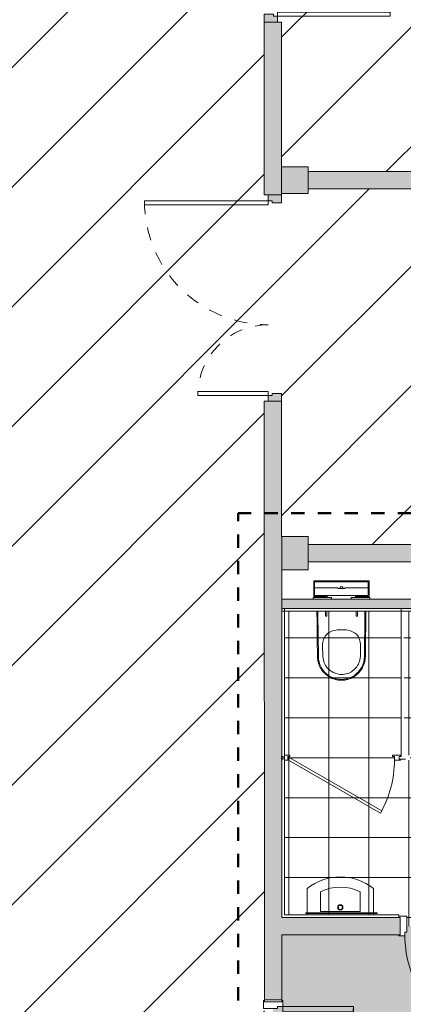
# Model space of a CAD drawing. Header units: metres. Extents: x 82 to 222, y -4 to 154.
# Tile 129 of 214: x 107.26 to 110.14, y 108.34 to 115.74. Entities that reach past the tile are written whole.
import ezdxf

# ---------------------------------------------------------------- set-up
doc = ezdxf.new("R2010")
doc.units = ezdxf.units.M
doc.linetypes.add('Centre', pattern=[0.0125, 0.0025, -0.001875, 0.00625, -0.001875])
doc.linetypes.add('Tiret', pattern=[0.0025, 0.00125, -0.00125])
for name, color, linetype, lineweight in [('A-AREA-PATT', 7, 'Continuous', 5), ('A-DETL-GENF', 7, 'Continuous', 5), ('A-DOOR', 7, 'Continuous', 5), ('A-WALL', 7, 'Continuous', 5), ('G-IMPT', 7, 'Continuous', 5), ('I-WALL', 7, 'Continuous', 5), ('P-SANR-FIXT', 7, 'Continuous', 5), ('S-COLS', 7, 'Continuous', 5)]:
    doc.layers.add(name, color=color, linetype=linetype, lineweight=lineweight)
doc.layers.add('A-DETL', color=7, linetype='Continuous', lineweight=5, true_color=0x00a600)
doc.layers.add('A-DOOR-FRAM', color=7, linetype='Continuous', lineweight=5, true_color=0x2a2a2a)
doc.layers.add('A-WALL-PATT', color=7, linetype='Continuous', true_color=0x2a2a2a)

# ---------------------------------------------------------------- blocks, each defined once
blk = doc.blocks.new('ART-Béton-Poteau rectangulaire - 20X25-3251002-DCE-Plan de reperage des sol- rez de rue-200 - Dépendante 1')
at = {"layer": 'S-COLS', "true_color": 0x2a2a2a}
blk.add_hatch(color=250, dxfattribs=at).paths.add_polyline_path([(-0.1, -0.125), (0.1, -0.125), (0.1, 0.125), (-0.1, 0.125)])
at = {"layer": 'S-COLS', "lineweight": 20}
for p, q in [((0.1, 0.125), (-0.1, 0.125)), ((-0.1, 0.125), (-0.1, -0.125)), ((0.1, -0.125), (0.1, 0.125)), ((-0.1, -0.125), (0.1, -0.125))]:
    blk.add_line(p, q, dxfattribs=at)
blk = doc.blocks.new('ART-Béton-Poteau rectangulaire - 20X20-3251590-DCE-Plan de reperage des sol- rez de rue-200 - Dépendante 1')
at = {"layer": 'S-COLS', "true_color": 0x2a2a2a}
blk.add_hatch(color=250, dxfattribs=at).paths.add_polyline_path([(-0.1, -0.1), (0.1, -0.1), (0.1, 0.1), (-0.1, 0.1), (-0.1, -0.0565)])
at = {"layer": 'S-COLS', "lineweight": 20}
for p, q in [((0.1, 0.1), (-0.1, 0.1)), ((-0.1, 0.1), (-0.1, -0.1)), ((0.1, -0.1), (0.1, 0.1)), ((-0.1, -0.1), (0.1, -0.1))]:
    blk.add_line(p, q, dxfattribs=at)
blk = doc.blocks.new('OMD_Porte 2V tunnel - 140x204-V1-DCE-Plan de reperage des sol- rez de rue-200 - Dépendante 1')
at = {"layer": 'A-DOOR', "true_color": 0x2a2a2a}
h = blk.add_hatch(color=250, dxfattribs=at)
h.paths.add_polyline_path([(0.725, 0.065), (0.665, 0.065), (0.665, -0.005), (0.68, -0.005), (0.68, -0.035), (0.725, -0.035), (0.725, 0.065)])
h.paths.add_polyline_path([(-0.765, 0.065), (-0.825, 0.0649), (-0.825, -0.035), (-0.78, -0.035), (-0.78, -0.005), (-0.765, -0.005), (-0.765, 0.065)])
at = {"layer": 'A-DOOR'}
for p, q in [((-0.765, 0.065), (-0.825, 0.065)), ((-0.765, -0.005), (-0.765, 0.065)), ((0.725, 0.065), (0.665, 0.065)), ((0.665, 0.065), (0.665, -0.005)), ((-0.825, -0.035), (-0.78, -0.035)), ((-0.78, -0.035), (-0.78, -0.005)), ((-0.78, -0.005), (-0.765, -0.005)), ((-0.78, -0.965), (-0.78, -0.035)), ((-0.78, -0.035), (-0.75, -0.035)), ((-0.75, -0.035), (-0.75, -0.965)), ((0.65, -0.565), (0.65, -0.035)), ((0.65, -0.035), (0.68, -0.035)), ((0.665, -0.005), (0.68, -0.005)), ((0.68, -0.005), (0.68, -0.035)), ((0.68, -0.035), (0.68, -0.565)), ((0.68, -0.035), (0.725, -0.035)), ((0.68, -0.565), (0.65, -0.565)), ((-0.75, -0.965), (-0.78, -0.965))]:
    blk.add_line(p, q, dxfattribs=at)
at = {"layer": 'A-DOOR', "linetype": 'Tiret'}
for centre, radius, start, end in [((-0.78, -0.035), 0.93, 270, 0), ((0.68, -0.035), 0.53, 180, 270)]:
    blk.add_arc(centre, radius, start, end, dxfattribs=at)
blk = doc.blocks.new('OMD_Porte 1V tunnel - 80x204-5423498-DCE-Plan de reperage des sol- rez de rue-200 - Dépendante 1')
at = {"layer": 'A-DOOR', "true_color": 0x2a2a2a}
h = blk.add_hatch(color=250, dxfattribs=at)
h.paths.add_polyline_path([(-0.5175, -0.035), (-0.4725, -0.035), (-0.4725, -0.005), (-0.4575, -0.005), (-0.4575, 0.065), (-0.5175, 0.0649), (-0.5175, -0.005)])
h.paths.add_polyline_path([(0.3725, -0.035), (0.4175, -0.035), (0.4175, 0.065), (0.3575, 0.065), (0.3575, -0.005), (0.3725, -0.005), (0.3725, -0.035)])
at = {"layer": 'A-DOOR'}
for p, q in [((-0.4575, 0.065), (-0.5175, 0.065)), ((-0.4575, -0.005), (-0.4575, 0.065)), ((0.4175, 0.065), (0.3575, 0.065)), ((0.3575, 0.065), (0.3575, -0.005)), ((-0.5175, -0.035), (-0.4725, -0.035)), ((-0.4725, -0.035), (-0.4725, -0.005)), ((-0.4725, -0.005), (-0.4575, -0.005)), ((-0.4425, -0.035), (-0.4725, -0.035)), ((-0.4725, -0.035), (-0.4725, -0.88)), ((-0.4725, -0.035), (-0.4425, -0.035)), ((-0.4425, -0.88), (-0.4425, -0.035)), ((0.3575, -0.005), (0.3725, -0.005)), ((0.3725, -0.005), (0.3725, -0.035)), ((0.3725, -0.035), (0.4175, -0.035)), ((-0.4425, -0.88), (-0.4725, -0.88))]:
    blk.add_line(p, q, dxfattribs=at)
blk.add_arc((-0.4725, -0.035), 0.845, 270, 360, dxfattribs=at)
blk = doc.blocks.new('Grz_porte 1V recouvrement 30_ - 80x204-V28-DCE-Plan de reperage des sol- rez de rue-200 - Dépendante 1')
at = {"layer": 'A-DOOR'}
for p, q in [((-0.3041, -0.4535), (0.385, -0.0557)), ((0.395, -0.073), (-0.2941, -0.4708)), ((0.395, -0.073), (0.385, -0.0557)), ((-0.2941, -0.4708), (-0.3041, -0.4535))]:
    blk.add_line(p, q, dxfattribs=at)
blk.add_arc((0.4, -0.073), 0.8, 180, 209.82095, dxfattribs=at)
at = {"layer": 'A-DOOR-FRAM', "color": 7}
for p, q in [((-0.385, 0.073), (-0.445, 0.073)), ((-0.385, -0.045), (-0.385, 0.073)), ((0.445, 0.073), (0.385, 0.073)), ((0.385, 0.073), (0.385, -0.045)), ((-0.445, -0.065), (-0.445, -0.073)), ((-0.445, -0.073), (-0.4, -0.073)), ((-0.4, -0.073), (-0.4, -0.045)), ((-0.4, -0.045), (-0.385, -0.045)), ((0.385, -0.045), (0.4, -0.045)), ((0.4, -0.045), (0.4, -0.073)), ((0.4, -0.073), (0.445, -0.073)), ((0.445, -0.073), (0.445, -0.065))]:
    blk.add_line(p, q, dxfattribs=at)
blk = doc.blocks.new('Grz_porte 1V recouvrement 30_ - 80x204-V29-DCE-Plan de reperage des sol- rez de rue-200 - Dépendante 1')
at = {"layer": 'A-DOOR'}
for p, q in [((-0.2941, 0.4158), (-0.3041, 0.3985)), ((-0.3041, 0.3985), (0.385, 0.0007)), ((0.395, 0.018), (-0.2941, 0.4158)), ((0.395, 0.018), (0.385, 0.0007))]:
    blk.add_line(p, q, dxfattribs=at)
blk.add_arc((0.4, 0.018), 0.8, 150.17905, 180, dxfattribs=at)
at = {"layer": 'A-DOOR-FRAM', "color": 7}
for p, q in [((-0.445, 0.018), (-0.4, 0.018)), ((-0.445, 0.01), (-0.445, 0.018)), ((-0.4, 0.018), (-0.4, -0.01)), ((0.4, 0.018), (0.4266, 0.018)), ((0.4, -0.01), (0.4, 0.018)), ((-0.445, -0.018), (-0.445, -0.01)), ((-0.385, -0.018), (-0.445, -0.018)), ((-0.4, -0.01), (-0.385, -0.01)), ((-0.385, -0.01), (-0.385, -0.018)), ((0.385, -0.01), (0.4, -0.01)), ((0.385, -0.018), (0.385, -0.01)), ((0.4266, -0.018), (0.385, -0.018))]:
    blk.add_line(p, q, dxfattribs=at)
blk = doc.blocks.new('Tierce _R_ - 1_43m x 2_04m-3779965-DCE-Plan de reperage des sol- rez de rue-200 - Dépendante 1')
at = {"layer": 'A-DOOR'}
for p, q in [((-0.715, -0.073), (-0.675, -0.073)), ((-0.715, -0.973), (-0.715, -0.073)), ((-0.675, -0.073), (-0.675, -0.973)), ((0.715, -0.073), (0.675, -0.073)), ((0.675, -0.073), (0.675, -0.603)), ((0.715, -0.603), (0.715, -0.073)), ((0.675, -0.603), (0.715, -0.603)), ((-0.675, -0.973), (-0.715, -0.973))]:
    blk.add_line(p, q, dxfattribs=at)
at = {"layer": 'A-DOOR', "linetype": 'Tiret'}
for centre, radius, start, end in [((-0.715, -0.073), 0.9, 270, 0), ((0.715, -0.073), 0.53, 180, 270)]:
    blk.add_arc(centre, radius, start, end, dxfattribs=at)
at = {"layer": 'A-DOOR-FRAM', "color": 7}
for p, q in [((-0.7, 0.073), (-0.76, 0.073)), ((-0.76, 0.073), (-0.76, 0.065)), ((-0.7, -0.033), (-0.7, 0.073)), ((0.76, 0.073), (0.7, 0.073)), ((0.7, 0.073), (0.7, -0.033)), ((0.76, 0.065), (0.76, 0.073)), ((-0.76, -0.065), (-0.76, -0.073)), ((-0.76, -0.073), (-0.715, -0.073)), ((-0.715, -0.073), (-0.715, -0.033)), ((-0.715, -0.033), (-0.7, -0.033)), ((0.7, -0.033), (0.715, -0.033)), ((0.715, -0.033), (0.715, -0.073)), ((0.715, -0.073), (0.76, -0.073)), ((0.76, -0.073), (0.76, -0.065))]:
    blk.add_line(p, q, dxfattribs=at)
blk = doc.blocks.new('400_74_Geberit_duofix_H112_sigma_12cm_adjustable_8cm - 400_74_Geberit_Duofix_H112_Sigma_12_cm_adjustable_8_cm-4062336-DCE-Plan de reperage des sol- rez de rue-200 - Dépendante 1')
at = {"layer": 'P-SANR-FIXT', "lineweight": 9}
for p, q in [((-0.208, 0.1645), (-0.1975, 0.1645)), ((-0.208, 0.0485), (-0.208, 0.1645)), ((-0.2018, 0.1115), (-0.2018, 0.1585)), ((-0.2018, 0.1585), (0.2018, 0.1585)), ((-0.1894, 0.1645), (-0.1977, 0.1645)), ((-0.1975, 0.1645), (-0.1925, 0.1645)), ((-0.1925, 0.1645), (-0.1925, 0.1585)), ((-0.1892, 0.1645), (-0.1925, 0.1645)), ((-0.1492, 0.1645), (-0.1892, 0.1645)), ((0.1492, 0.1645), (-0.1492, 0.1645)), ((0.1892, 0.1645), (0.1492, 0.1645)), ((0.1925, 0.1645), (0.1892, 0.1645)), ((0.1977, 0.1645), (0.1894, 0.1645)), ((0.1925, 0.1585), (0.1925, 0.1645)), ((0.1925, 0.1645), (0.1975, 0.1645)), ((0.1975, 0.1645), (0.208, 0.1645)), ((0.2018, 0.1585), (0.2018, 0.1115)), ((0.208, 0.1645), (0.208, 0.0485)), ((-0.2018, 0.0545), (-0.2018, 0.1115)), ((-0.2018, 0.1115), (-0.0265, 0.1115)), ((-0.0265, 0.1065), (-0.0265, 0.1115)), ((0.0265, 0.1065), (-0.0265, 0.1065)), ((-0.0105, 0.119), (-0.0105, 0.1065)), ((0.0105, 0.119), (-0.0105, 0.119)), ((-0.0074, 0.119), (-0.0105, 0.119)), ((0.0105, 0.119), (0.0074, 0.119)), ((0.0105, 0.1065), (0.0105, 0.119)), ((0.0265, 0.1115), (0.2018, 0.1115)), ((0.0265, 0.1115), (0.0265, 0.1065)), ((0.2018, 0.1115), (0.2018, 0.0545)), ((-0.2125, 0.0285), (-0.2125, 0.04)), ((-0.2125, 0.04), (-0.0735, 0.04)), ((-0.1975, 0.0485), (-0.208, 0.0485)), ((-0.2018, 0.0545), (0.2018, 0.0545)), ((-0.1925, 0.0485), (-0.1975, 0.0485)), ((-0.1975, 0.0485), (-0.1892, 0.0485)), ((-0.1925, 0.0545), (-0.1925, 0.0485)), ((-0.1925, 0.0485), (-0.1892, 0.0485)), ((-0.1892, 0.0485), (-0.1492, 0.0485)), ((-0.1492, 0.0485), (-0.106, 0.0485)), ((-0.12, 0.0465), (-0.12, 0.0485)), ((-0.106, 0.0465), (-0.12, 0.0465)), ((-0.106, 0.0545), (-0.106, 0.04)), ((-0.0735, 0.04), (-0.0735, 0.0285)), ((0.0735, 0.04), (0.2125, 0.04)), ((0.0735, 0.0285), (0.0735, 0.04)), ((0.106, 0.04), (0.106, 0.0545)), ((0.106, 0.0485), (0.1492, 0.0485)), ((0.1492, 0.0485), (0.1892, 0.0485)), ((0.1892, 0.0485), (0.1975, 0.0485)), ((0.1892, 0.0485), (0.1925, 0.0485)), ((0.1925, 0.0485), (0.1925, 0.0545)), ((0.1975, 0.0485), (0.1925, 0.0485)), ((0.208, 0.0485), (0.1975, 0.0485)), ((0.2125, 0.04), (0.2125, 0.0284)), ((-0.12, -0.0615), (-0.12, -0.1)), ((-0.11, -0.1), (-0.11, -0.0615)), ((0.11, -0.0616), (0.11, -0.1)), ((0.12, -0.1), (0.12, -0.0615)), ((-0.12, -0.1), (-0.11, -0.1)), ((-0.12, -0.1), (-0.1198, -0.1)), ((-0.1102, -0.1), (-0.11, -0.1)), ((0.11, -0.1), (0.1102, -0.1)), ((0.11, -0.1), (0.12, -0.1)), ((0.1198, -0.1), (0.12, -0.1))]:
    blk.add_line(p, q, dxfattribs=at)
blk = doc.blocks.new('Sanitary_Toilets_DURAVIT_257609-Wall-mounted-toilet - Default-V37-DCE-Plan de reperage des sol- rez de rue-200 - Dépendante 1')
at = {"layer": 'G-IMPT', "flags": 128}
for points in [[(-0.184, 0.2504), (-0.1839, 0.2461), (-0.1838, 0.2408), (-0.1838, 0.2356), (-0.1837, 0.2303), (-0.1837, 0.225), (-0.1832, 0.1862), (-0.1827, 0.1474), (-0.1823, 0.1086), (-0.1818, 0.0698), (-0.1814, 0.031), (-0.1809, -0.0077), (-0.1805, -0.0465), (-0.18, -0.0861), (-0.18, -0.0869), (-0.18, -0.0877), (-0.18, -0.0885), (-0.18, -0.0893), (-0.1799, -0.0901), (-0.1799, -0.0909), (-0.1799, -0.0917)], [(-0.177, 0.2504), (-0.1769, 0.2462), (-0.1767, 0.2287), (-0.1767, 0.2251), (-0.1729, -0.0916), (-0.1715, -0.1123), (-0.1675, -0.1327), (-0.1612, -0.1524), (-0.1525, -0.1713), (-0.1417, -0.189), (-0.1288, -0.2052), (-0.114, -0.2198), (-0.0976, -0.2326), (-0.0798, -0.2432), (-0.0609, -0.2517), (-0.0411, -0.2578), (-0.0207, -0.2615), (0.0001, -0.2628), (0.0208, -0.2615), (0.0412, -0.2578), (0.061, -0.2517), (0.08, -0.2432), (0.0978, -0.2326), (0.1141, -0.2198), (0.1289, -0.2052), (0.1418, -0.189), (0.1527, -0.1713), (0.1613, -0.1524), (0.1677, -0.1327), (0.1716, -0.1123), (0.1731, -0.0916), (0.1768, 0.2251), (0.1768, 0.2287), (0.1771, 0.2462), (0.1771, 0.2503)], [(0.1801, -0.0917), (0.1801, -0.0909), (0.1801, -0.0901), (0.1801, -0.0893), (0.1801, -0.0885), (0.1801, -0.0877), (0.1801, -0.0869), (0.1806, -0.0465), (0.181, -0.0077), (0.1815, 0.031), (0.182, 0.0698), (0.1824, 0.1086), (0.1829, 0.1474), (0.1833, 0.1862), (0.1838, 0.225), (0.1838, 0.2303), (0.1839, 0.2356), (0.184, 0.2408), (0.184, 0.2461), (0.1841, 0.2503)], [(-0.1799, -0.0917), (-0.1794, -0.1039), (-0.1789, -0.1092), (-0.178, -0.116), (-0.1761, -0.1265), (-0.1758, -0.128), (-0.1728, -0.1399), (-0.1717, -0.1435), (-0.169, -0.1515), (-0.1657, -0.16), (-0.1645, -0.1628), (-0.1591, -0.1738), (-0.1581, -0.1758), (-0.1531, -0.1844), (-0.1489, -0.1908), (-0.1463, -0.1945), (-0.1389, -0.2042), (-0.1384, -0.2048), (-0.1308, -0.2134), (-0.1265, -0.2177), (-0.1221, -0.222), (-0.1129, -0.2299), (-0.1118, -0.2308), (-0.1031, -0.2373), (-0.0958, -0.2421), (-0.0929, -0.2439), (-0.0822, -0.2499), (-0.0786, -0.2517), (-0.0712, -0.2551), (-0.0605, -0.2593), (-0.0598, -0.2595), (-0.0482, -0.2632), (-0.0458, -0.2638), (-0.0363, -0.2661), (-0.0307, -0.2671), (-0.0243, -0.2681), (-0.0154, -0.2691), (-0.0121, -0.2694), (-0.0077, -0.2696), (0.0001, -0.2698), (0.0078, -0.2696), (0.0123, -0.2694), (0.0155, -0.2691), (0.0244, -0.2681), (0.0308, -0.2671), (0.0364, -0.2661), (0.0459, -0.2638), (0.0483, -0.2632), (0.0599, -0.2595), (0.0606, -0.2593), (0.0713, -0.2551), (0.0787, -0.2517), (0.0824, -0.2499), (0.093, -0.2439), (0.0959, -0.2421), (0.1033, -0.2373), (0.112, -0.2308), (0.113, -0.2299), (0.1223, -0.222), (0.1267, -0.2177), (0.1309, -0.2134), (0.1385, -0.2048), (0.139, -0.2042), (0.1464, -0.1945), (0.1491, -0.1908), (0.1532, -0.1844), (0.1582, -0.1758), (0.1593, -0.1738), (0.1646, -0.1628), (0.1658, -0.16), (0.1692, -0.1515), (0.1718, -0.1435), (0.173, -0.1399), (0.1759, -0.128), (0.1763, -0.1265), (0.1781, -0.116), (0.179, -0.1092), (0.1795, -0.1039), (0.1801, -0.0917)]]:
    blk.add_lwpolyline(points, dxfattribs=at)
blk.add_lwpolyline([(-0.14, -0.062), (-0.1414, -0.0398), (-0.1419, -0.0177), (-0.1408, 0.0045), (-0.1393, 0.0155), (-0.137, 0.0263), (-0.1339, 0.037), (-0.1297, 0.0472), (-0.1256, 0.055), (-0.1209, 0.0624), (-0.1157, 0.0689), (-0.1099, 0.075), (-0.1036, 0.0805), (-0.0968, 0.0856), (-0.082, 0.0942), (-0.0662, 0.1007), (-0.0499, 0.1053), (-0.0331, 0.1081), (-0.0162, 0.1096), (0.0009, 0.11), (0.0179, 0.1097), (0.0348, 0.1084), (0.0515, 0.1057), (0.0679, 0.1013), (0.0839, 0.0948), (0.0989, 0.0862), (0.1058, 0.0812), (0.1123, 0.0756), (0.1181, 0.0696), (0.1233, 0.0631), (0.1283, 0.0553), (0.1325, 0.047), (0.1365, 0.0367), (0.1395, 0.026), (0.1416, 0.0151), (0.143, 0.0041), (0.1445, -0.018), (0.1445, -0.0402), (0.1437, -0.0623), (0.1431, -0.0734), (0.1423, -0.0845), (0.1399, -0.1065), (0.1379, -0.1174), (0.1352, -0.1282), (0.1316, -0.1387), (0.1271, -0.1488), (0.1218, -0.1585), (0.1156, -0.1677), (0.1088, -0.1764), (0.1012, -0.1846), (0.0931, -0.1921), (0.0844, -0.1989), (0.0751, -0.2051), (0.0654, -0.2105), (0.0554, -0.2151), (0.045, -0.2189), (0.0343, -0.2219), (0.0234, -0.2241), (0.0124, -0.2254), (0.0013, -0.2258), (-0.0097, -0.2254), (-0.0208, -0.2241), (-0.0316, -0.2219), (-0.0423, -0.2189), (-0.0527, -0.215), (-0.0627, -0.2103), (-0.0724, -0.2049), (-0.0816, -0.1987), (-0.0903, -0.1918), (-0.0984, -0.1843), (-0.106, -0.1762), (-0.1129, -0.1675), (-0.1191, -0.1583), (-0.1245, -0.1486), (-0.1289, -0.1385), (-0.1324, -0.1279), (-0.1349, -0.1171), (-0.1366, -0.1062), (-0.1386, -0.0841), (-0.1393, -0.073)], close=True, dxfattribs=at)
blk = doc.blocks.new('OMD_lavemains - Type 1-5445251-DCE-Plan de reperage des sol- rez de rue-200 - Dépendante 1')
at = {"layer": 'P-SANR-FIXT'}
for p, q in [((-0.1251, 0.2071), (-0.1251, 0.025)), ((-0.0251, 0.1812), (-0.0251, 0.0351)), ((0.2751, 0.0351), (0.2751, 0.1812)), ((0.3751, 0.025), (0.3751, 0.2071)), ((-0.1251, 0.02), (-0.1251, 0.01)), ((-0.0251, 0.0351), (0.2751, 0.0351)), ((0.3751, 0.01), (0.3751, 0.02))]:
    blk.add_line(p, q, dxfattribs=at)
for radius in [0.02, 0.015]:
    blk.add_circle((0.125, 0.0651), radius, dxfattribs=at)
for centre, radius, start, end in [((0.125, -0.1113), 0.4048, 51.8545, 128.14573), ((0.125, -0.1114), 0.3288, 62.85176, 117.1485)]:
    blk.add_arc(centre, radius, start, end, dxfattribs=at)

msp = doc.modelspace()

# ---------------------------------------------------------------- hatches: boundary and pattern name
at = {"layer": 'A-AREA-PATT'}
h = msp.add_hatch(dxfattribs=at)
h.set_pattern_fill('FP_13', color=256, style=0, pattern_type=2)
h.set_pattern_definition([(0, (-65.317, 107.194), (0, 0.3), []), (90, (-65.317, 107.194), (-0.3, 2e-17), [])])
h.paths.add_polyline_path([(110.1697, 108.9304), (110.9397, 108.9308), (110.9397, 109.0036), (110.9997, 109.0056), (110.9997, 109.0156), (111.0244, 109.0156), (111.0244, 110.1765), (110.9938, 110.1765), (110.9938, 110.2045), (110.9788, 110.2045), (110.9788, 110.2125), (111.0244, 110.2125), (111.0244, 111.2957), (110.7203, 111.2957), (110.719, 111.2572), (110.7106, 111.2572), (110.7106, 111.2957), (110.4903, 111.2957), (110.489, 111.2572), (110.4806, 111.2572), (110.4806, 111.2957), (110.1473, 111.2957), (110.1488, 110.2125), (110.2088, 110.2125), (110.2088, 110.2045), (110.1938, 110.2045), (110.1938, 110.1765), (110.1488, 110.1765), (110.1473, 110.1845), (110.1213, 110.1845), (110.1213, 110.1765), (110.0763, 110.1765), (110.0763, 110.2045), (110.0613, 110.2045), (110.0613, 110.2125), (110.1213, 110.2125), (110.1213, 110.2045), (110.1273, 110.2045), (110.1273, 111.2957), (109.7976, 111.2957), (109.7963, 111.2572), (109.7879, 111.2572), (109.7879, 111.2957), (109.5676, 111.2957), (109.5663, 111.2572), (109.5579, 111.2572), (109.5579, 111.2957), (109.2497, 111.2957), (109.2497, 110.2125), (109.2913, 110.2125), (109.2913, 110.2045), (109.2763, 110.2045), (109.2763, 110.1765), (109.2497, 110.1765), (109.2497, 109.0156), (110.1097, 109.0156), (110.1097, 109.0034), (110.1697, 109.0034), (110.1697, 108.9306)])
h.paths.add_polyline_path([(109.4106, 109.0256), (109.4106, 109.0306), (109.9456, 109.0306), (109.9456, 109.0256)])
at = {"layer": 'A-AREA-PATT', "true_color": 0xdbd1b0}
h = msp.add_hatch(color=9, dxfattribs=at)
h.paths.add_polyline_path([(115.7649, 102.9647), (117.721, 102.9659), (117.721, 103.9651), (119.721, 103.9651), (119.721, 102.9657), (120.7811, 102.9663), (120.7811, 103.3659), (120.801, 103.3659), (120.7996, 108.8694), (120.7504, 108.8706), (120.7484, 109.4024), (119.2147, 109.4024), (119.2147, 108.8694), (115.8139, 108.8667), (113.9594, 108.8661), (113.9594, 108.8583), (113.9144, 108.8583), (113.9144, 108.8663), (113.1144, 108.8661), (113.1144, 108.8581), (113.0694, 108.8581), (113.0694, 108.8661), (112.8547, 108.866), (112.8547, 108.858), (112.8097, 108.858), (112.8097, 108.866), (111.8797, 108.8658), (111.8797, 108.8578), (111.8347, 108.8578), (111.8347, 108.8658), (110.9998, 108.8656), (110.9998, 108.8576), (110.9548, 108.8576), (110.9547, 108.8856), (110.9397, 108.8856), (110.9397, 108.9306), (110.1697, 108.9304), (110.1697, 108.8854), (110.1547, 108.8854), (110.1548, 108.8574), (110.1098, 108.8574), (110.1098, 108.8654), (109.2298, 108.8638), (109.2299, 108.3702), (109.2379, 108.3702), (109.2379, 108.3252), (109.1979, 108.3251), (109.1979, 108.3101), (109.1649, 108.3101), (109.1652, 106.9101), (109.1982, 106.9101), (109.1982, 106.8951), (109.2382, 106.8952), (109.2382, 106.8502), (109.2302, 106.8502), (109.2303, 106.4002), (115.7598, 106.4017), (115.7649, 102.9649)])
h.paths.add_polyline_path([(114.9617, 106.4375), (114.9617, 106.4755), (114.9669, 106.4762), (114.9669, 106.4855), (115.0125, 106.4848), (115.0125, 106.4755), (115.0229, 106.4762), (115.0229, 106.4855), (115.0685, 106.4848), (115.0685, 106.4755), (115.0789, 106.4762), (115.0789, 106.4855), (115.1245, 106.4848), (115.1245, 106.4755), (115.1349, 106.4763), (115.1349, 106.4855), (115.1805, 106.4848), (115.1805, 106.4756), (115.1909, 106.4763), (115.1909, 106.4856), (115.2365, 106.4849), (115.2365, 106.4756), (115.2469, 106.4763), (115.2469, 106.4856), (115.2925, 106.4849), (115.2925, 106.4756), (115.3029, 106.4763), (115.3029, 106.4856), (115.3485, 106.4849), (115.3485, 106.4756), (115.3589, 106.4763), (115.3589, 106.4856), (115.4045, 106.4849), (115.4045, 106.4756), (115.4149, 106.4763), (115.4149, 106.4856), (115.4605, 106.4849), (115.4605, 106.4756), (115.4709, 106.4763), (115.4709, 106.4856), (115.5165, 106.4849), (115.5165, 106.4756), (115.5269, 106.4764), (115.5269, 106.4856), (115.5725, 106.4849), (115.5725, 106.4757), (115.5829, 106.4764), (115.5829, 106.4857), (115.6285, 106.485), (115.6285, 106.4757), (115.6337, 106.4743), (115.6337, 106.4377), (114.9904, 106.4375)])
at = {"layer": 'A-DETL-GENF', "true_color": 0x808080}
h = msp.add_hatch(dxfattribs=at)
h.set_pattern_fill('FP_14', color=8, style=0, pattern_type=2)
h.set_pattern_definition([(45, (-65.317, 107.194), (-0.4490128, 0.4490128), [])])
h.paths.add_polyline_path([(106.6862, 124.5496), (106.686, 124.5496), (106.686, 124.5646), (106.656, 124.5646), (106.656, 124.6096), (106.626, 124.6096), (106.6256, 125.5795), (106.4258, 125.5795), (106.4257, 125.6645), (102.5933, 125.6636), (102.5933, 125.6936), (102.5483, 125.6936), (102.5483, 125.7236), (102.5333, 125.7236), (102.5333, 125.7936), (106.4258, 125.7945), (106.4258, 125.8795), (106.6257, 125.8795), (106.6256, 126.4746), (106.6556, 126.4746), (106.6556, 126.5196), (106.6856, 126.5196), (106.6856, 126.5346), (106.7556, 126.5346), (106.756, 124.5496)])
h.paths.add_polyline_path([(101.2826, 102.7783), (106.6312, 102.7815), (106.6312, 103.112), (106.6611, 103.1121), (106.6611, 103.157), (106.6911, 103.1571), (106.6911, 103.1721), (106.7611, 103.1721), (106.7612, 102.7816), (114.5712, 102.7863), (114.5704, 106.2713), (108.1879, 106.2699), (108.1878, 106.2999), (108.1429, 106.2999), (108.1429, 106.3299), (108.1279, 106.3299), (108.1278, 106.3999), (109.1003, 106.4002), (109.0988, 112.8701), (109.1288, 112.8702), (109.1288, 112.9151), (109.1588, 112.9151), (109.1588, 112.9301), (109.2288, 112.9302), (109.2297, 111.8552), (109.429, 111.8552), (109.4291, 111.7952), (114.57, 111.7964), (114.5654, 131.2664), (109.4245, 131.2652), (109.4244, 131.2302), (109.2245, 131.2302), (109.2251, 128.4002), (109.1951, 128.4001), (109.1951, 128.3551), (109.1652, 128.3551), (109.1652, 128.3401), (109.0952, 128.3401), (109.0944, 131.2651), (106.7545, 131.2646), (106.7544, 129.8496), (106.6848, 129.8496), (106.6848, 129.8646), (106.6548, 129.8646), (106.6548, 129.9096), (106.6248, 129.9096), (106.6239, 131.2295), (106.4245, 131.2295), (106.4244, 131.4295), (106.6244, 131.4295), (106.6237, 133.4495), (106.0039, 133.4494), (106.0037, 134.6236), (101.2826, 134.6289), (101.2826, 133.3743), (101.286, 133.3743), (101.286, 133.3243), (101.2826, 133.3243), (101.2826, 132.1246), (101.286, 132.1246), (101.286, 132.0746), (101.2826, 132.0746), (101.2826, 130.5743), (101.2867, 130.5743), (101.2867, 130.5243), (101.2826, 130.5243), (101.2826, 129.3246), (101.2867, 129.3246), (101.2867, 129.2746), (101.2826, 129.2746), (101.2826, 128.5933), (101.7176, 128.5933), (101.7176, 128.5234), (101.7026, 128.5234), (101.7026, 128.4934), (101.6576, 128.4934), (101.6576, 128.4634), (101.2826, 128.4633), (101.2826, 127.7743), (101.2873, 127.7743), (101.2873, 127.7243), (101.2826, 127.7243), (101.2826, 126.5246), (101.2873, 126.5246), (101.2873, 126.4746), (101.2826, 126.4746), (101.2826, 125.7933), (101.7183, 125.7933), (101.7183, 125.7234), (101.7033, 125.7234), (101.7033, 125.6934), (101.6583, 125.6934), (101.6583, 125.6634), (101.2826, 125.6633), (101.2826, 124.9743), (101.288, 124.9743), (101.288, 124.9243), (101.2826, 124.9243), (101.2826, 123.7246), (101.288, 123.7246), (101.288, 123.6746), (101.2826, 123.6746), (101.2826, 122.7933), (106.4265, 122.7945), (106.4264, 123.0795), (106.6264, 123.0795), (106.6265, 123.6746), (106.6563, 123.6746), (106.6563, 123.7196), (106.6862, 123.7196), (106.6862, 123.7346), (106.7562, 123.7346), (106.756, 122.6646), (101.2826, 122.6633), (101.2826, 122.2783), (101.5866, 122.2784), (101.5876, 117.9784), (101.2826, 117.9783), (101.2826, 117.4783), (101.9277, 117.4784), (101.9278, 117.1784), (101.2826, 117.1783), (101.2826, 116.5743), (101.29, 116.5743), (101.29, 116.5243), (101.2826, 116.5243), (101.2826, 115.3246), (101.29, 115.3246), (101.2884, 115.2746), (101.2826, 115.2746), (101.2826, 113.7743), (101.2906, 113.7743), (101.2906, 113.7243), (101.2826, 113.7243), (101.2826, 112.5246), (101.2906, 112.5246), (101.2906, 112.4746), (101.2826, 112.4746), (101.2826, 110.9743), (101.2913, 110.9743), (101.2913, 110.9243), (101.2826, 110.9243), (101.2826, 109.7246), (101.2913, 109.7246), (101.2899, 109.6746), (101.2826, 109.6746), (101.2826, 108.1743), (101.292, 108.1743), (101.292, 108.1243), (101.2826, 108.1243), (101.2826, 106.9246), (101.292, 106.9246), (101.292, 106.8746), (101.2826, 106.8746), (101.2826, 105.3793), (101.2926, 105.3793), (101.2926, 105.3293), (101.2826, 105.3293), (101.2826, 104.1296), (101.2926, 104.1296), (101.2926, 104.0796), (101.2826, 104.0796), (101.2826, 102.7784)])
h.paths.add_polyline_path([(144.0986, 112.8259), (144.0988, 112.8259), (144.0988, 112.8109), (144.1288, 112.8109), (144.1292, 111.1184), (149.7692, 111.1184), (149.7692, 111.0197), (143.3017, 111.0182), (143.3017, 111.0482), (143.2867, 111.0482), (143.2867, 111.1182), (144.0292, 111.1184), (144.0292, 112.8259)])
h.paths.add_polyline_path([(144.5481, 114.726), (144.5483, 114.726), (144.5483, 114.711), (144.5783, 114.711), (144.5783, 114.6635), (144.6284, 114.6635), (144.6284, 114.5735), (149.7684, 114.5747), (149.7684, 114.4747), (144.6284, 114.4734), (144.6284, 114.4135), (144.4284, 114.4135), (144.4284, 114.4735), (144.1284, 114.4734), (144.1286, 113.6559), (144.0986, 113.6559), (144.0986, 113.6409), (144.0286, 113.6409), (144.0284, 114.5734), (144.4284, 114.5747), (144.4284, 114.6635), (144.4783, 114.6635), (144.4783, 114.726)])
h.paths.add_polyline_path([(144.5471, 119.111), (144.5473, 119.111), (144.5473, 119.096), (144.5773, 119.096), (144.5775, 118.3885), (144.1275, 118.3884), (144.1278, 117.3884), (149.7677, 117.3897), (149.7678, 117.2897), (144.1278, 117.2884), (144.1284, 116.2634), (144.578, 116.2635), (144.5781, 115.556), (144.5481, 115.556), (144.5481, 115.541), (144.4781, 115.541), (144.478, 116.1635), (144.028, 116.1634), (144.0275, 118.4884), (144.4775, 118.4885), (144.4775, 119.111)])
h.paths.add_polyline_path([(144.5468, 120.351), (144.547, 120.351), (144.547, 120.336), (144.577, 120.336), (144.5775, 120.2885), (144.6271, 120.2885), (144.6271, 120.1885), (149.7671, 120.1897), (149.7671, 120.0897), (144.6271, 120.0885), (144.6271, 119.9885), (144.5771, 119.9885), (144.5768, 119.941), (144.5471, 119.941), (144.5471, 119.926), (144.4771, 119.926), (144.4767, 119.9885), (144.4271, 119.9885), (144.4271, 120.2885), (144.4771, 120.2885), (144.4775, 120.351)])
h.paths.add_polyline_path([(144.5458, 124.681), (144.546, 124.681), (144.546, 124.666), (144.576, 124.666), (144.5762, 123.9885), (144.1262, 123.9884), (144.1264, 122.9884), (149.7764, 122.9897), (149.7759, 123.69), (149.7719, 123.6901), (149.7716, 124.9897), (149.7759, 124.9898), (149.7757, 125.7897), (144.6258, 125.7885), (144.6257, 125.5885), (144.5758, 125.5884), (144.5758, 125.511), (144.5458, 125.511)])
h.paths.add_polyline_path([(141.887, 122.1329), (141.8866, 122.1329), (141.8866, 122.1479), (141.8566, 122.1479), (141.8566, 122.1929), (141.8266, 122.1929), (141.8265, 122.6154), (136.4479, 122.6141), (136.448, 116.8566), (141.8579, 116.8579), (141.8571, 119.9879), (141.6271, 119.9878), (141.6271, 120.2878), (141.8271, 120.2879), (141.827, 120.6429), (141.857, 120.6429), (141.8579, 120.6879), (141.887, 120.6879)])
h.paths.add_polyline_path([(136.2944, 102.7865), (144.4812, 102.7887), (144.4809, 103.991), (144.5109, 103.991), (144.5109, 104.006), (144.5809, 104.006), (144.5812, 102.7885), (149.7812, 102.7897), (149.7802, 104.09), (149.7765, 104.09), (149.7762, 105.3897), (149.7806, 105.3898), (149.7796, 106.89), (149.7758, 106.89), (149.7755, 108.1897), (149.7799, 108.1898), (149.7793, 109.69), (149.7752, 109.69), (149.7749, 110.9897), (149.7793, 110.9898), (149.7786, 112.49), (149.7745, 112.49), (149.7742, 113.7897), (149.7786, 113.7898), (149.7779, 115.29), (149.7739, 115.29), (149.7736, 116.5897), (149.7779, 116.5898), (149.7773, 118.09), (149.7732, 118.09), (149.7732, 118.14), (149.7776, 118.14), (149.7769, 119.3397), (149.7729, 119.3397), (149.7729, 119.3897), (149.7773, 119.3898), (149.7766, 120.89), (149.7725, 120.89), (149.7722, 122.1897), (149.7766, 122.1898), (149.7764, 122.8897), (144.1264, 122.8884), (144.1278, 121.8884), (144.5767, 121.8885), (144.5768, 121.181), (144.5468, 121.181), (144.5468, 121.166), (144.4768, 121.166), (144.4767, 121.7885), (144.0267, 121.7884), (144.0262, 124.0884), (144.4762, 124.0885), (144.4762, 124.681), (144.5458, 124.681), (144.5458, 125.496), (144.4758, 125.496), (144.4758, 125.5885), (144.2958, 125.5885), (144.2951, 128.4734), (143.8351, 128.4734), (143.8351, 128.5433), (143.8501, 128.5433), (143.8501, 128.5733), (143.8951, 128.5733), (143.8951, 128.6033), (144.2951, 128.6034), (144.2944, 131.4234), (144.3244, 131.4235), (144.3244, 131.4684), (144.3544, 131.4684), (144.3544, 131.4834), (144.4244, 131.4835), (144.4258, 131.4385), (144.6244, 131.4385), (144.6245, 131.2385), (144.4245, 131.2385), (144.4258, 125.8885), (149.7757, 125.8898), (149.7756, 126.3991), (149.5809, 126.3992), (149.5809, 132.0547), (149.6096, 132.0547), (149.6096, 132.0697), (149.6796, 132.0697), (149.6796, 132.0097), (149.8796, 132.0097), (149.8808, 126.8026), (150.9497, 126.8013), (150.9497, 135.5947), (149.8787, 135.5947), (149.8789, 133.5598), (149.6792, 133.5597), (149.6792, 133.4997), (149.6092, 133.4997), (149.6092, 133.5147), (149.5792, 133.5147), (149.5789, 134.6547), (149.5223, 134.6546), (149.5223, 134.6436), (148.4736, 134.6436), (148.4736, 134.5936), (148.4136, 134.5936), (148.4136, 134.5986), (148.4536, 134.5986), (148.4536, 134.6386), (148.4136, 134.6386), (148.4136, 134.6436), (148.4236, 134.6436), (148.4236, 134.6544), (144.8036, 134.6535), (144.8036, 134.6436), (144.8136, 134.6436), (144.8136, 134.6386), (144.7736, 134.6366), (144.7736, 134.5986), (144.8136, 134.5986), (144.8136, 134.5936), (144.7536, 134.5936), (144.7536, 134.6436), (144.4237, 134.6436), (144.4241, 132.9135), (144.3541, 132.9135), (144.3541, 132.9284), (144.3241, 132.9284), (144.3241, 132.9734), (144.2941, 132.9735), (144.2938, 133.8208), (143.4479, 132.9777), (142.4635, 131.9933), (142.4653, 131.9915), (141.9544, 131.4803), (141.9549, 129.5454), (141.8849, 129.5454), (141.8849, 129.5604), (141.8549, 129.5604), (141.8549, 129.6054), (141.8249, 129.6054), (141.8244, 129.6029), (141.6324, 129.6028), (141.6324, 129.6728), (141.6473, 129.6729), (141.6473, 129.7028), (141.6923, 129.7028), (141.6924, 129.6728), (141.8248, 129.6729), (141.8244, 131.2379), (141.6245, 131.2378), (141.6244, 131.2665), (140.4245, 131.2677), (140.4246, 130.5725), (140.3746, 130.5725), (140.3745, 131.2678), (139.6745, 131.2685), (139.6745, 130.3498), (139.6047, 130.3498), (139.6045, 130.3648), (139.5747, 130.3648), (139.5747, 130.4098), (139.6047, 130.4098), (139.6045, 131.2685), (138.8045, 131.2693), (138.8049, 129.6721), (139.6048, 129.6723), (139.6048, 129.6748), (139.5748, 129.6748), (139.5748, 129.7198), (139.6048, 129.7198), (139.6048, 129.7348), (139.6748, 129.7348), (139.6748, 129.6723), (140.7573, 129.6726), (140.7574, 129.7026), (140.8023, 129.7026), (140.8023, 129.6726), (140.8173, 129.6726), (140.8174, 129.6026), (138.8049, 129.6021), (138.8045, 129.4846), (138.7349, 129.4846), (138.7345, 129.4996), (138.7049, 129.4996), (138.7049, 129.5446), (138.7349, 129.5446), (138.7345, 129.6021), (137.8649, 129.6019), (137.8649, 129.7344), (137.9348, 129.7344), (137.9348, 129.7194), (137.9648, 129.7194), (137.9648, 129.6744), (137.9348, 129.6721), (137.9348, 129.6719), (138.7348, 129.6721), (138.7345, 131.2694), (137.9345, 131.2702), (137.9347, 130.4094), (137.9647, 130.4094), (137.9647, 130.3644), (137.9347, 130.3644), (137.9345, 130.3494), (137.8647, 130.3494), (137.8645, 131.2702), (136.4501, 131.2716), (136.4501, 128.6016), (138.7351, 128.6021), (138.7351, 128.6096), (138.7051, 128.6096), (138.7051, 128.6546), (138.7351, 128.6546), (138.7351, 128.6696), (138.8051, 128.6696), (138.8051, 128.6021), (141.8251, 128.6029), (141.8251, 128.6704), (141.8551, 128.6704), (141.8551, 128.7154), (141.8851, 128.7154), (141.8851, 128.7304), (141.9551, 128.7304), (141.9551, 128.6029), (142.3451, 128.603), (142.3451, 128.573), (142.3901, 128.573), (142.3901, 128.543), (142.4051, 128.543), (142.4051, 128.473), (141.9551, 128.4729), (141.9551, 128.4129), (141.8851, 128.4129), (141.8851, 128.4279), (141.8551, 128.4279), (141.8551, 128.4729), (136.4494, 128.4716), (136.4494, 122.7141), (141.8265, 122.7154), (141.8265, 123.0929), (141.8564, 123.0929), (141.8564, 123.1379), (141.8864, 123.1379), (141.8864, 123.1529), (141.9564, 123.1529), (141.9566, 122.1329), (141.887, 122.1329), (141.887, 120.7029), (141.957, 120.7029), (141.9579, 116.7579), (136.4465, 116.7566), (136.448, 115.4141), (136.4554, 113.5716), (137.0836, 113.5717), (137.0841, 111.7717), (137.2841, 111.7718), (137.2841, 111.6718), (136.4631, 111.6716), (136.4788, 107.8016), (136.5364, 107.8016), (137.8854, 109.0019), (141.6297, 109.0028), (141.6304, 109.0378), (141.8297, 109.0379), (141.8298, 108.8379), (141.6298, 108.8378), (141.6304, 106.2378), (141.8304, 106.2379), (141.8304, 106.1379), (144.4304, 106.1385), (144.4304, 106.2385), (144.6304, 106.2385), (144.6304, 106.1385), (149.7704, 106.1397), (149.7704, 106.0397), (144.5804, 106.0385), (144.5807, 104.821), (144.5107, 104.821), (144.5107, 104.836), (144.4807, 104.836), (144.4804, 106.0385), (141.8304, 106.0378), (141.8305, 105.6229), (141.7305, 105.6228), (141.7304, 106.0378), (141.6304, 106.0379), (141.6304, 106.0728), (136.2981, 106.0715), (136.2972, 105.2464), (136.19, 105.2464), (136.19, 103.6965), (136.2954, 103.6964), (136.2944, 102.7867)])
h.paths.add_polyline_path([(106.6881, 116.5596), (106.6879, 116.5596), (106.6879, 116.5746), (106.6579, 116.5746), (106.6579, 116.6195), (106.6279, 116.6195), (106.6277, 117.1799), (105.9278, 117.1797), (105.9277, 117.3794), (101.9286, 117.3784), (101.9286, 117.4784), (106.7577, 117.4796), (106.7577, 116.5596)])
h.paths.add_polyline_path([(106.6889, 113.3046), (106.6887, 113.3046), (106.6887, 113.3196), (106.6587, 113.3196), (106.6587, 113.3646), (106.6287, 113.3646), (106.6281, 114.4645), (106.5809, 114.4645), (106.5809, 114.4945), (106.5659, 114.4945), (106.5659, 114.5645), (106.6284, 114.5645), (106.6284, 115.6845), (106.6581, 115.6846), (106.6581, 115.7295), (106.6881, 115.7296), (106.6881, 115.7446), (106.7581, 115.7446), (106.7587, 113.3046)])
h.paths.add_polyline_path([(106.6902, 107.7046), (106.69, 107.7046), (106.69, 107.7196), (106.66, 107.7196), (106.66, 107.7646), (106.63, 107.7646), (106.6289, 111.6045), (106.4291, 111.6045), (106.429, 111.8545), (106.629, 111.8545), (106.6289, 112.4296), (106.6589, 112.4296), (106.6589, 112.4746), (106.6889, 112.4746), (106.6889, 112.4896), (106.7589, 112.4896), (106.76, 107.7046)])
h.paths.add_polyline_path([(106.6909, 103.9871), (106.6909, 104.0021), (106.6609, 104.0021), (106.6609, 104.047), (106.6309, 104.047), (106.6302, 106.0295), (106.4304, 106.0295), (106.4304, 106.2295), (106.6304, 106.2295), (106.6302, 106.8296), (106.6602, 106.8296), (106.6602, 106.8746), (106.6902, 106.8746), (106.6902, 106.8896), (106.7602, 106.8896), (106.7604, 106.3996), (107.3128, 106.3997), (107.3128, 106.3297), (107.2979, 106.3297), (107.2979, 106.2997), (107.2529, 106.2997), (107.2529, 106.2697), (106.7604, 106.2696), (106.7604, 103.9871)])
h.paths.add_polyline_path([(149.7765, 104.14), (149.7809, 104.14), (149.7802, 105.3397), (149.7762, 105.3397)])
h.paths.add_polyline_path([(109.2304, 106.0302), (109.2304, 106.0302), (109.2304, 106.2302), (109.4304, 106.2302), (109.4304, 106.0302)])
h.paths.add_polyline_path([(136.19, 106.2015), (141.5004, 106.2028), (141.4998, 108.8728), (137.8897, 108.8719), (136.5745, 107.7016), (136.19, 107.7015), (136.19, 106.2028)])
h.paths.add_polyline_path([(149.7758, 106.94), (149.7802, 106.94), (149.7796, 108.1397), (149.7758, 108.1397), (149.7758, 106.94)])
h.paths.add_polyline_path([(137.5001, 107.4518), (137.5, 107.6218), (140.3, 107.6225), (140.3001, 107.4525), (137.7738, 107.4519)])
h.paths.add_polyline_path([(101.2899, 108.2083), (101.2899, 108.3083), (105.1299, 108.3092), (105.1299, 108.2092), (101.3916, 108.2083)])
h.paths.add_polyline_path([(144.4297, 108.8385), (144.4298, 108.8385), (144.4297, 109.0385), (144.6297, 109.0385), (144.6298, 108.8385)])
h.paths.add_polyline_path([(141.8797, 108.9379), (141.8791, 111.6729), (141.8291, 111.6729), (141.8284, 114.4129), (141.6284, 114.4128), (141.6284, 114.5378), (139.7284, 114.5373), (139.7291, 111.6724), (138.7841, 111.6721), (138.7841, 111.7721), (139.5791, 111.7723), (139.5784, 114.6873), (141.9784, 114.6879), (141.9792, 111.1179), (142.4717, 111.118), (142.4717, 111.048), (142.4567, 111.048), (142.4567, 111.018), (141.9792, 111.0179), (141.9792, 108.9379)])
h.paths.add_polyline_path([(149.7752, 109.74), (149.7795, 109.74), (149.7789, 110.9397), (149.7752, 110.9397), (149.7752, 109.74)])
h.paths.add_polyline_path([(136.4627, 111.7716), (137.0341, 111.7718), (137.0341, 111.8217), (137.0441, 111.8217), (137.0437, 112.5217), (137.0339, 112.5217), (137.0339, 112.5717), (136.4595, 112.5716), (136.4626, 111.8024)])
h.paths.add_polyline_path([(149.7745, 112.54), (149.7789, 112.54), (149.7782, 113.7397), (149.7742, 113.7397)])
h.paths.add_polyline_path([(136.4591, 112.6716), (137.0339, 112.6717), (137.0339, 112.7217), (137.0438, 112.7217), (137.0437, 113.4217), (137.0337, 113.4217), (137.0337, 113.4717), (136.4558, 113.4716), (136.4591, 112.6716)])
h.paths.add_polyline_path([(110.2188, 113.0454), (110.2187, 113.2154), (112.4529, 113.2159), (112.4529, 113.2133), (112.4643, 113.2133), (112.4643, 113.2159), (113.0687, 113.2161), (113.0688, 113.0461), (110.3239, 113.0454)])
h.paths.add_polyline_path([(109.1585, 114.3601), (109.1585, 114.3751), (109.1285, 114.3751), (109.1284, 114.4201), (109.0984, 114.4201), (109.0984, 115.7776), (109.1681, 115.7776), (109.1681, 115.7626), (109.1981, 115.7626), (109.1981, 115.7176), (109.2281, 115.7177), (109.2284, 114.6302), (109.4284, 114.6302), (109.4284, 114.5952), (111.3784, 114.5957), (111.3784, 114.8957), (113.1883, 114.8961), (113.1884, 114.5961), (114.5684, 114.5964), (114.5684, 114.4664), (109.4284, 114.4652), (109.4284, 114.4302), (109.2284, 114.4302), (109.2281, 114.3602), (109.2259, 114.3602)])
h.paths.add_polyline_path([(101.2884, 114.4633), (101.2884, 114.5633), (105.7509, 114.5643), (105.7509, 114.4943), (105.7359, 114.4943), (105.7359, 114.4643), (101.5171, 114.4633)])
h.paths.add_polyline_path([(111.4284, 114.5957), (113.1384, 114.5961), (113.1383, 114.8461), (111.4283, 114.8457)])
h.paths.add_polyline_path([(149.7738, 115.34), (149.7782, 115.34), (149.7776, 116.5397), (149.7738, 116.5397), (149.7738, 115.34)])
h.paths.add_polyline_path([(109.1679, 115.7776), (109.1679, 116.5926), (109.0979, 116.5926), (109.0963, 123.6576), (109.1663, 123.6576), (109.1663, 123.6426), (109.1963, 123.6426), (109.1963, 123.5976), (109.2263, 123.5977), (109.2279, 123.0802), (109.4264, 123.0802), (109.4265, 122.7802), (109.2265, 122.7802), (109.2279, 117.4802), (109.4277, 117.4802), (109.4278, 117.1802), (109.2278, 117.1802), (109.2259, 116.6527), (109.1979, 116.6526), (109.1979, 116.6076), (109.1679, 116.6076)])
h.paths.add_polyline_path([(149.7725, 120.94), (149.7769, 120.94), (149.7764, 122.1397), (149.7725, 122.1397), (149.7725, 120.94)])
h.paths.add_polyline_path([(109.1661, 123.6576), (109.1661, 124.4726), (109.0961, 124.4726), (109.0963, 126.5101), (109.1656, 126.5101), (109.1656, 126.4951), (109.1956, 126.4951), (109.1959, 126.4501), (109.2256, 126.4501), (109.2279, 125.8802), (109.4257, 125.8802), (109.4258, 125.5802), (109.2258, 125.5802), (109.2259, 124.5327), (109.1961, 124.5326), (109.1961, 124.4876), (109.1661, 124.4876)])
h.paths.add_polyline_path([(149.7719, 123.74), (149.7762, 123.74), (149.7758, 124.9397), (149.7719, 124.9397), (149.7719, 123.74)])
h.paths.add_polyline_path([(141.8862, 123.9679), (141.8862, 123.9829), (141.8562, 123.9829), (141.8562, 124.0279), (141.8262, 124.0279), (141.8255, 125.5879), (141.6258, 125.5878), (141.6257, 125.8878), (141.8257, 125.8879), (141.8255, 126.9229), (141.8555, 126.9229), (141.8555, 126.9679), (141.8855, 126.9679), (141.8855, 126.9829), (141.9555, 126.9829), (141.9562, 123.9679)])
h.paths.add_polyline_path([(106.6854, 127.3496), (106.6854, 127.3646), (106.6554, 127.3646), (106.6554, 127.4096), (106.6254, 127.4096), (106.6251, 128.4645), (102.5926, 128.4636), (102.5926, 128.4936), (102.5476, 128.4936), (102.5476, 128.5236), (102.5326, 128.5236), (102.5326, 128.5936), (106.6251, 128.5945), (106.6251, 128.9746), (106.655, 128.9746), (106.655, 129.0196), (106.685, 129.0196), (106.685, 129.0346), (106.755, 129.0346), (106.7544, 127.3496)])
h.paths.add_polyline_path([(149.2944, 131.2396), (149.2945, 131.2396), (149.2944, 131.4396), (149.4944, 131.4397), (149.4945, 131.2397)])
h.paths.add_polyline_path([(106.0739, 133.5194), (106.6239, 133.5195), (106.6237, 134.6229), (106.0737, 134.6229), (106.0739, 133.5195)])
at = {"layer": 'A-WALL-PATT'}
h = msp.add_hatch(color=256, dxfattribs=at)
h.paths.add_polyline_path([(109.1003, 106.4001), (109.2303, 106.4002), (109.2302, 106.8252), (109.1002, 106.8251)])
h.paths.add_polyline_path([(109.0999, 108.3751), (109.2299, 108.3752), (109.2288, 112.8702), (109.0988, 112.8701), (109.0998, 108.8652)])
h.paths.add_polyline_path([(109.0984, 114.4201), (109.2284, 114.4202), (109.2259, 115.7177), (109.0981, 115.7176)])
h.paths.add_polyline_path([(109.0979, 116.6526), (109.2279, 116.6527), (109.2259, 123.5977), (109.0963, 123.5976), (109.0979, 116.6527)])
h.paths.add_polyline_path([(109.0961, 124.5326), (109.2261, 124.5327), (109.2256, 126.4502), (109.0956, 126.4501), (109.0961, 124.5327)])
h.paths.add_polyline_path([(109.0951, 128.4001), (109.2251, 128.4002), (109.2244, 131.3952), (109.0944, 131.3951), (109.0951, 128.4002)])
for points in [[(109.4284, 114.4652), (109.4284, 114.4652), (114.5511, 114.4664), (114.551, 114.5964), (109.4284, 114.5952)], [(109.4291, 111.6652), (114.5512, 111.6664), (114.5512, 111.7964), (109.4291, 111.7952)]]:
    msp.add_hatch(color=256, dxfattribs=at).paths.add_polyline_path(points)
at = {"layer": 'A-WALL-PATT', "true_color": 0xc0c0c0}
msp.add_hatch(color=9, dxfattribs=at).paths.add_polyline_path([(109.2292, 111.3157), (114.5513, 111.3157), (114.5513, 111.3857), (109.2292, 111.3857), (109.2292, 111.3318)])
at = {"layer": 'A-WALL-PATT'}
h = msp.add_hatch(color=256, dxfattribs=at)
h.paths.add_polyline_path([(109.2298, 108.8652), (110.1198, 108.8654), (110.1197, 108.9954), (109.2297, 108.9952)])
h.paths.add_polyline_path([(111.8323, 108.8658), (111.8447, 108.8658), (111.8447, 108.9958), (111.8322, 108.9958)])
h.paths.add_polyline_path([(112.9423, 108.866), (113.0794, 108.8661), (113.0794, 108.9961), (112.9422, 108.996), (112.9423, 108.8661)])
h.paths.add_polyline_path([(113.9494, 108.8663), (114.8048, 108.867), (114.8047, 108.9965), (113.9494, 108.9963), (113.9494, 108.8665)])

# ---------------------------------------------------------------- linework, layer by layer
at = {"layer": 'A-DETL', "color": 1, "linetype": 'Centre', "lineweight": 50, "true_color": 0xff0000}
for p, q in [((108.9012, 105.9713), (108.9012, 112.0313)), ((108.9012, 112.0313), (114.2699, 112.0313))]:
    msp.add_line(p, q, dxfattribs=at)
at = {"layer": 'A-WALL', "lineweight": 20}
for p, q in [((109.2281, 115.7177), (109.0981, 115.7176)), ((109.0981, 115.7176), (109.0984, 114.4201)), ((109.2284, 114.6302), (109.2281, 115.7177)), ((109.4284, 114.5952), (111.3784, 114.5957)), ((109.4284, 114.4652), (114.5684, 114.4664)), ((109.2284, 114.4202), (109.0984, 114.4201)), ((109.2284, 114.4202), (109.2284, 114.4302)), ((109.2288, 112.8702), (109.0988, 112.8701)), ((109.0988, 112.8701), (109.0999, 108.3601)), ((109.229, 111.8552), (109.2288, 112.8702)), ((109.4291, 111.7952), (114.57, 111.7964)), ((109.4291, 111.6652), (114.57, 111.6664)), ((109.2292, 111.3857), (109.2291, 111.6052)), ((109.2297, 109.0156), (109.2292, 111.2957)), ((109.2297, 108.9952), (109.2297, 108.9956)), ((110.1197, 108.9954), (109.2297, 108.9952)), ((110.1197, 108.9954), (110.1198, 108.8654)), ((109.2298, 108.8652), (110.1198, 108.8654)), ((109.2299, 108.3602), (109.2298, 108.8652)), ((109.0999, 108.3601), (109.2299, 108.3602))]:
    msp.add_line(p, q, dxfattribs=at)
at = {"layer": 'A-WALL'}
msp.add_line((109.0999, 108.3751), (109.2299, 108.3752), dxfattribs=at)
at = {"layer": 'I-WALL', "lineweight": 20}
for p, q in [((109.2292, 111.3857), (114.5701, 111.3857)), ((109.2292, 111.3857), (109.2292, 111.2957)), ((109.2292, 111.3157), (111.045, 111.3157)), ((111.0244, 111.2957), (109.2292, 111.2957)), ((109.2297, 109.0156), (109.2297, 111.3157)), ((109.2497, 111.3157), (109.2497, 109.0156)), ((110.1273, 110.2045), (110.1273, 111.3157)), ((109.2413, 110.2045), (109.2275, 110.2045)), ((109.2275, 110.1845), (109.2275, 110.2045)), ((109.2275, 110.1845), (109.2413, 110.1845)), ((109.2413, 110.1845), (109.2413, 110.2045)), ((110.1273, 110.2045), (110.1113, 110.2045)), ((110.1113, 110.1845), (110.1113, 110.2045)), ((110.1113, 110.1845), (110.1588, 110.1845)), ((109.2297, 109.0156), (109.2297, 108.9956)), ((109.2297, 108.9956), (110.1097, 108.9956)), ((110.1097, 109.0156), (109.2497, 109.0156)), ((109.9456, 109.0306), (109.4106, 109.0306)), ((109.4106, 109.0306), (109.4106, 109.0256)), ((109.4106, 109.0256), (109.9456, 109.0256)), ((109.9456, 109.0256), (109.9456, 109.0306)), ((110.1097, 108.9956), (110.1097, 109.0156))]:
    msp.add_line(p, q, dxfattribs=at)

# ---------------------------------------------------------------- block references
at = {"layer": 'A-DOOR'}
for name, p, rotation in [('OMD_Porte 1V tunnel - 80x204-5423498-DCE-Plan de reperage des sol- rez de rue-200 - Dépendante 1', (109.163, 116.2351), 90.01352855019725), ('OMD_Porte 2V tunnel - 140x204-V1-DCE-Plan de reperage des sol- rez de rue-200 - Dépendante 1', (109.1636, 113.5951), 270.0135285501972)]:
    msp.add_blockref(name, p, dxfattribs=dict(at, rotation=rotation))
at = {"layer": 'A-DOOR-FRAM', "color": 7}
for name, p, rotation in [('Grz_porte 1V recouvrement 30_ - 80x204-V29-DCE-Plan de reperage des sol- rez de rue-200 - Dépendante 1', (109.6763, 110.1945), 180), ('Grz_porte 1V recouvrement 30_ - 80x204-V28-DCE-Plan de reperage des sol- rez de rue-200 - Dépendante 1', (110.5547, 108.9305), 0.0135285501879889), ('Tierce _R_ - 1_43m x 2_04m-3779965-DCE-Plan de reperage des sol- rez de rue-200 - Dépendante 1', (109.165, 107.6101), 90.01352855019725)]:
    msp.add_blockref(name, p, dxfattribs=dict(at, rotation=rotation))
at = {"layer": 'G-IMPT', "color": 7, "true_color": 0xffffff, "rotation": 0.0135285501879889}
msp.add_blockref('Sanitary_Toilets_DURAVIT_257609-Wall-mounted-toilet - Default-V37-DCE-Plan de reperage des sol- rez de rue-200 - Dépendante 1', (109.6778, 111.0453), dxfattribs=at)
at = {"layer": 'P-SANR-FIXT', "lineweight": 9, "rotation": 0.0135285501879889}
msp.add_blockref('400_74_Geberit_duofix_H112_sigma_12cm_adjustable_8cm - 400_74_Geberit_Duofix_H112_Sigma_12_cm_adjustable_8_cm-4062336-DCE-Plan de reperage des sol- rez de rue-200 - Dépendante 1', (109.6778, 111.3572), dxfattribs=at)
at = {"layer": 'P-SANR-FIXT'}
msp.add_blockref('OMD_lavemains - Type 1-5445251-DCE-Plan de reperage des sol- rez de rue-200 - Dépendante 1', (109.5447, 109.0056), dxfattribs=at)
at = {"layer": 'S-COLS', "rotation": 0.0135285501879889}
for name, p in [('ART-Béton-Poteau rectangulaire - 20X20-3251590-DCE-Plan de reperage des sol- rez de rue-200 - Dépendante 1', (109.3284, 114.5302)), ('ART-Béton-Poteau rectangulaire - 20X25-3251002-DCE-Plan de reperage des sol- rez de rue-200 - Dépendante 1', (109.3291, 111.7302))]:
    msp.add_blockref(name, p, dxfattribs=at)

doc.saveas('drawing.dxf')
